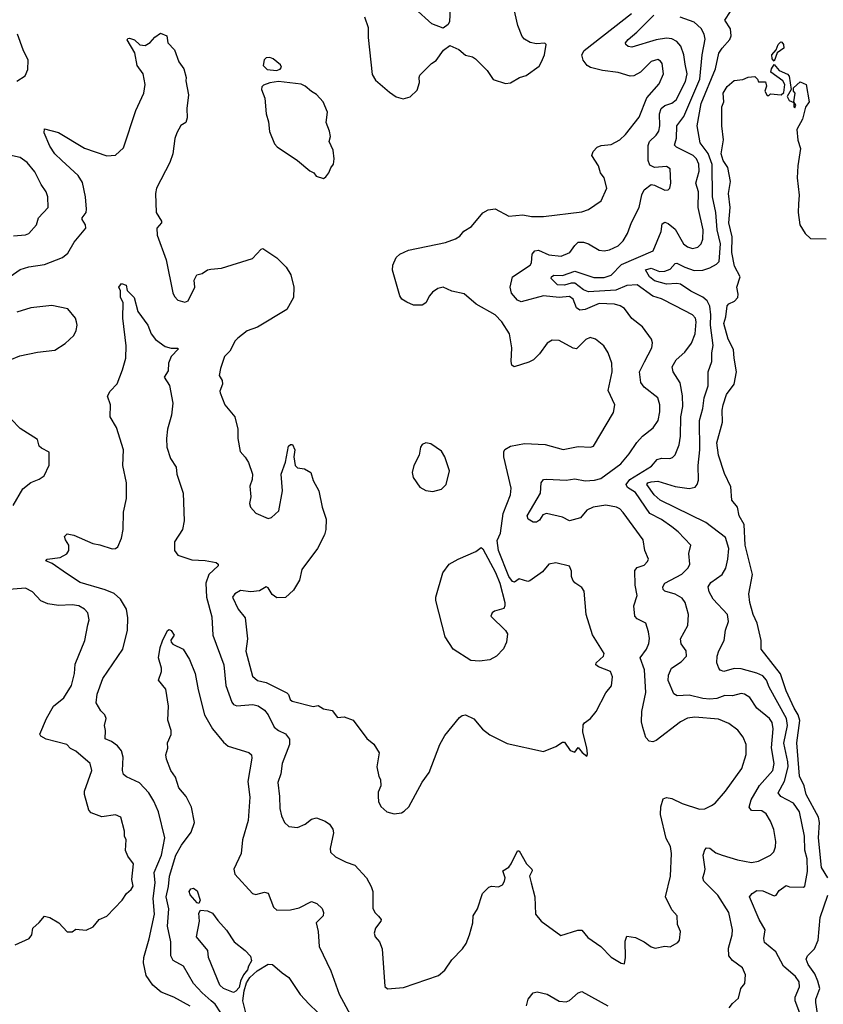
# Model space of a CAD drawing. Extents: x 2086813 to 2278017, y 548126 to 753336.
# Tile 147 of 256: x 2117142 to 2121779, y 664505 to 670188. Entities that reach past the tile are written whole.
import ezdxf

# ---------------------------------------------------------------- set-up
doc = ezdxf.new("R2010")
doc.units = 0

msp = doc.modelspace()

# ---------------------------------------------------------------- linework, layer by layer
at = {"layer": '0CON10XD'}
for points in [[(2119632, 670365), (2119621.7, 670178.3), (2119615, 670160), (2119585, 670140), (2119520, 670165), (2119423, 670253)], [(2119355, 669732.5), (2119395, 669742.5), (2119435, 669782.5), (2119448.8, 669825), (2119446.2, 669855), (2119451.2, 669868.8), (2119517.5, 669935), (2119545, 669952.5), (2119587, 670013), (2119625, 670040), (2119676.1, 670016.1), (2119714.3, 669984.3), (2119755, 669973.8), (2119772.3, 669962.3), (2119838.8, 669895), (2119875, 669843.3), (2119945, 669820), (2119975, 669823.3), (2120026.1, 669853.9), (2120065, 669866.7), (2120139.5, 669920.5), (2120153.8, 669945), (2120170, 669985), (2120180, 670045), (2120173, 670053), (2120125, 670048.8), (2120087.7, 670057.7), (2120055.9, 670075.9), (2120041.7, 670091.7), (2120015.8, 670155.8), (2119992.2, 670265)], [(2117385.3, 669375.3), (2117345, 669414.2), (2117315, 669458), (2117282, 669535), (2117285, 669557.5), (2117365, 669536.4), (2117515, 669446.2), (2117645, 669401.9), (2117695, 669405.6), (2117741.2, 669448.8), (2117811.8, 669665), (2117858.5, 669765), (2117866.5, 669815), (2117855, 669876.7), (2117819.4, 669925), (2117807, 669997), (2117761.7, 670071.7), (2117765, 670080), (2117775, 670082.5), (2117805, 670072.5), (2117835, 670042.5), (2117865, 670040), (2117895, 670056.7), (2117922.3, 670087.7), (2117955, 670110), (2117990, 670095), (2117996.7, 670055), (2118036, 670015), (2118060, 669945), (2118088, 669905), (2118102, 669855), (2118100, 669835), (2118116.5, 669755), (2118105.7, 669675), (2118107.6, 669622.4), (2118100, 669595), (2118072.5, 669577.5), (2118048, 669535), (2118037, 669503), (2118024.5, 669415), (2118008.5, 669365), (2117930.8, 669215), (2117925.8, 669184.2), (2117929.4, 669075), (2117960, 669025), (2117960, 669015), (2117932.9, 668985), (2117934.4, 668945), (2117987.3, 668802.7), (2118025, 668612.5), (2118035, 668590), (2118055, 668568.8), (2118095, 668558.8), (2118113.3, 668565), (2118152, 668645), (2118149.4, 668685), (2118163.3, 668715), (2118195, 668723.3), (2118225, 668744), (2118245, 668749.2), (2118306.1, 668753.9), (2118485, 668810), (2118535, 668863.3), (2118545, 668866.7), (2118625, 668813.3), (2118679.1, 668759.1), (2118706, 668715), (2118723.8, 668645), (2118722.5, 668585), (2118682.5, 668515), (2118515, 668414.4), (2118455, 668392.2), (2118400.7, 668349.3), (2118385.6, 668334.4), (2118354.3, 668275), (2118324.5, 668245), (2118300.4, 668175), (2118293.3, 668135), (2118310, 668105), (2118312.5, 668085), (2118296, 668045), (2118298, 668035), (2118325.9, 667965.9), (2118383.8, 667895), (2118400.6, 667825), (2118401.2, 667771.2), (2118414.3, 667695), (2118443, 667663), (2118461.4, 667631.4), (2118486, 667565), (2118484, 667535), (2118469.2, 667495), (2118476.2, 667435), (2118468.8, 667395), (2118473.8, 667375), (2118505, 667340), (2118575, 667310), (2118595, 667314), (2118637.5, 667352.5), (2118658.8, 667468.8), (2118650.8, 667565), (2118675.7, 667634.3), (2118693.8, 667726.2), (2118705, 667736.7), (2118715.8, 667735.8), (2118728.8, 667705), (2118723.3, 667665), (2118731.2, 667615), (2118745, 667601.2), (2118785, 667596.7), (2118822.5, 667575), (2118835, 667527.5), (2118868.3, 667468.3), (2118886.9, 667375), (2118910, 667305), (2118908.6, 667245), (2118900, 667215), (2118860, 667135), (2118770, 667015), (2118757.3, 666952.7), (2118722, 666895), (2118675, 666852.5), (2118625, 666851.4), (2118599.4, 666869.4), (2118575, 666908), (2118565, 666914.2), (2118525, 666891.9), (2118475, 666885.8), (2118415, 666894), (2118383.8, 666875), (2118370, 666855), (2118402, 666785), (2118442, 666735), (2118455.8, 666615), (2118447.1, 666542.9), (2118485, 666398.8), (2118514.6, 666374.6), (2118565, 666363.1), (2118683.6, 666303.6), (2118693.5, 666293.5), (2118703.5, 666265), (2118715, 666254.6), (2118835, 666223.3), (2118865, 666228.8), (2118895, 666210), (2118945, 666201.2), (2118975, 666160), (2119015, 666163.3), (2119065.8, 666145.8), (2119145, 666040), (2119185.8, 666005.8), (2119215.9, 665955.9), (2119202, 665875), (2119215, 665820), (2119223, 665803), (2119226.4, 665766.4), (2119210.7, 665729.3), (2119210, 665705), (2119213.3, 665675), (2119226.4, 665646.4), (2119260, 665615), (2119303.6, 665603.6), (2119345, 665610), (2119360.7, 665619.3), (2119387.5, 665645), (2119463.9, 665786.1), (2119505, 665842.5), (2119566, 666005), (2119595, 666056.7), (2119680.3, 666159.7), (2119695, 666171.2), (2119714.1, 666175.9), (2119762.3, 666152.3), (2119813.4, 666093.4), (2119855, 666060), (2119955, 666010), (2120165, 665963.8), (2120235, 665993.3), (2120275, 666017.5), (2120285, 666017.5), (2120319.3, 665969.3), (2120345, 665960), (2120365, 665987.5), (2120388.3, 665958.3), (2120415, 665937.5), (2120419.2, 665950.8), (2120415.6, 665984.4), (2120392.5, 666075), (2120392.7, 666117.3), (2120400.5, 666129.5), (2120436.7, 666155), (2120468.8, 666195), (2120525, 666302.5), (2120556.8, 666343.2), (2120562.9, 666395), (2120551.4, 666425), (2120482.6, 666452.6), (2120466.2, 666465), (2120468.8, 666475), (2120511.4, 666515), (2120515, 666530), (2120446.6, 666636.6), (2120411.2, 666755), (2120399.4, 666889.4), (2120385, 666910), (2120345, 666937.5), (2120333.9, 666953.9), (2120326.7, 666975), (2120326.2, 667005), (2120313.9, 667033.9), (2120236.4, 667053.6), (2120195, 667046.2), (2120158.3, 667001.7), (2120085, 666948.8), (2120075, 666946.2), (2120025, 666961.1), (2119998.1, 666941.9), (2119985, 666945.6), (2119964.2, 666974.2), (2119905.6, 667125), (2119897.9, 667182.1), (2119916.9, 667225), (2119932.6, 667337.4), (2119974.6, 667445), (2119978.9, 667485), (2119935.6, 667665), (2119935.6, 667694.4), (2119942, 667708), (2119975, 667726.7), (2120055, 667742.2), (2120175, 667736.7), (2120277.3, 667707.3), (2120364.4, 667725.6), (2120435, 667721.4), (2120453.1, 667726.9), (2120568.9, 667921.1), (2120575.6, 667965.6), (2120538.3, 668048.3), (2120561.1, 668155), (2120558.1, 668205), (2120536.9, 668265), (2120512.5, 668305), (2120464.2, 668344.2), (2120433.8, 668353.8), (2120408.3, 668341.7), (2120355, 668289.2), (2120335, 668292.9), (2120255, 668337.1), (2120215, 668338.6), (2120185, 668322), (2120141.3, 668258.7), (2120106.2, 668225), (2120079.3, 668210.7), (2119994.4, 668184.4), (2119982.5, 668195), (2119977.8, 668215), (2119980.9, 668295), (2119967.9, 668375), (2119924.8, 668444.8), (2119885, 668484.5), (2119776, 668546), (2119706.1, 668606.1), (2119635, 668621.1), (2119585, 668644.4), (2119555, 668636.9), (2119524, 668615), (2119506, 668595), (2119485.6, 668554.4), (2119465, 668540.8), (2119415, 668541.4), (2119375, 668557.3), (2119347.5, 668575), (2119335, 668594.4), (2119293.1, 668743.1), (2119295, 668771.2), (2119314.3, 668815), (2119335, 668835.8), (2119385, 668858.2), (2119598.1, 668901.9), (2119657.2, 668922.8), (2119681.1, 668938.9), (2119705, 668968), (2119750, 668995), (2119815, 669073.3), (2119845, 669091.2), (2119885, 669096), (2119965, 669054.3), (2120045, 669061.4), (2120095, 669052.9), (2120165, 669052.5), (2120385, 669079.4), (2120425, 669093.1), (2120497, 669143), (2120530, 669215), (2120514.4, 669275), (2120494.3, 669305), (2120481.9, 669345), (2120444, 669405), (2120451.7, 669428.3), (2120475, 669452), (2120498.3, 669461.7), (2120555, 669468.1), (2120605, 669495.6), (2120637.8, 669525), (2120716.4, 669625), (2120761.9, 669738.1), (2120831.9, 669818.1), (2120857.5, 669875), (2120849.6, 669935), (2120839.8, 669949.8), (2120825, 669958.2), (2120785, 669947.5), (2120724.4, 669885), (2120685, 669864.6), (2120665, 669861.8), (2120595, 669884.6), (2120505, 669894.6), (2120435, 669911.9), (2120416, 669925), (2120394.3, 669954.3), (2120385.8, 669985), (2120399.5, 670010.5), (2120671.5, 670225)], [(2118487.5, 666235), (2118517, 666227), (2118555, 666202.2), (2118575.4, 666175), (2118610, 666105), (2118635, 666085.5), (2118676, 666066), (2118698.8, 666035), (2118699.5, 666005), (2118656.4, 665895), (2118648.5, 665835), (2118630.9, 665785), (2118641.2, 665705), (2118642.7, 665635), (2118652.4, 665592.4), (2118670.8, 665555), (2118695, 665530.8), (2118745, 665525.7), (2118790, 665545), (2118825.8, 665574.2), (2118855, 665582), (2118905, 665562), (2118930, 665545), (2118949.2, 665515), (2118952, 665495), (2118932.5, 665405), (2118935, 665383.3), (2118963.8, 665355), (2119025, 665324.5), (2119075, 665308.6), (2119143.1, 665235), (2119170.9, 665185), (2119179.5, 665155), (2119180.2, 665060.2), (2119191.9, 665035), (2119213, 665013), (2119228, 664995), (2119226, 664985), (2119195.8, 664945), (2119186.7, 664915), (2119193.8, 664895), (2119218, 664865), (2119233.1, 664825), (2119248.3, 664608.3), (2119265, 664593.3), (2119357.5, 664602.5), (2119558.7, 664671.3), (2119595, 664702.5), (2119635, 664762), (2119698, 664825), (2119718, 664855), (2119738, 664905), (2119756.2, 664975), (2119758.8, 665015), (2119782.9, 665055), (2119812, 665145), (2119848.3, 665181.7), (2119865, 665186.7), (2119905, 665183.3), (2119927.5, 665195), (2119940, 665215), (2119943.3, 665235), (2119930, 665275), (2119965, 665296.7), (2119978.8, 665315), (2120015, 665390), (2120025, 665390), (2120066.7, 665315), (2120096.7, 665285), (2120100, 665275), (2120083.8, 665245), (2120094.1, 665205.9), (2120113.8, 665125), (2120119.2, 665025), (2120152, 664985), (2120265, 664902), (2120363.3, 664933.3), (2120385, 664932.5), (2120420.5, 664890.5), (2120495, 664837.5), (2120555, 664776.7), (2120612, 664742), (2120631.7, 664738.3), (2120638.4, 664775), (2120635, 664870), (2120645, 664897.5), (2120695, 664890), (2120745.7, 664865.7), (2120785.8, 664835.8), (2120809.5, 664829.5), (2120865, 664840.8), (2120895, 664836.2), (2120939.1, 664860.9), (2120949.2, 664875), (2120956.2, 664925), (2120937.5, 664965), (2120936.2, 665015), (2120905, 665050), (2120869.2, 665125), (2120897.5, 665245), (2120903.3, 665375), (2120898.2, 665415), (2120872.4, 665462.4), (2120840.6, 665600.6), (2120841.3, 665645), (2120855, 665691.2), (2120875, 665699.4), (2120905, 665693.3), (2120965, 665663.1), (2121065, 665631.9), (2121095, 665632.9), (2121135, 665651.4), (2121155, 665665.8), (2121215.3, 665734.7), (2121309.6, 665865), (2121333.8, 665946.2), (2121334, 666005), (2121316.7, 666046.7), (2121286.7, 666086.7), (2121235, 666126.5), (2121175, 666151.4), (2121037.6, 666162.4), (2120995, 666156.2), (2120955, 666136.1), (2120815, 666028.1), (2120795, 666020), (2120775, 666023.1), (2120755.7, 666045), (2120738, 666102), (2120730.9, 666135), (2120732.5, 666195), (2120755.4, 666305), (2120746.9, 666435), (2120722.5, 666505), (2120759.1, 666555), (2120772.8, 666587.2), (2120775.5, 666615.5), (2120770.6, 666655), (2120754.5, 666704.5), (2120705, 666730), (2120691.9, 666745), (2120686.7, 666805), (2120705.4, 666865), (2120694, 666924), (2120692, 667008), (2120705, 667026.2), (2120745, 667038.8), (2120765, 667060), (2120770, 667075), (2120748.6, 667125), (2120738.9, 667185), (2120625, 667342.9), (2120604.3, 667365), (2120585.3, 667375.3), (2120525, 667385.9), (2120451.2, 667375), (2120415, 667356.5), (2120377.3, 667312.7), (2120314.4, 667295.6), (2120275, 667316.4), (2120182.7, 667337.3), (2120160, 667330), (2120141.5, 667298.5), (2120125, 667287.1), (2120105, 667288.1), (2120076, 667306), (2120070, 667325), (2120147.1, 667455), (2120151.2, 667515), (2120165, 667533.8), (2120183.3, 667536.7), (2120295, 667530), (2120345, 667538.9), (2120405, 667527.2), (2120459.6, 667530.4), (2120495, 667540.6), (2120610.6, 667625), (2120658.5, 667681.5), (2120702.9, 667747.1), (2120736.6, 667783.4), (2120797.4, 667832.6), (2120825.4, 667875), (2120836.2, 667925), (2120836.9, 667965), (2120823.6, 668005), (2120745, 668067.1), (2120726.9, 668095), (2120718.8, 668155), (2120746.9, 668213.1), (2120789.5, 668295), (2120793.2, 668323.2), (2120788.6, 668345), (2120736, 668415), (2120675, 668462.9), (2120631.2, 668521.2), (2120607.6, 668537.6), (2120575, 668546.8), (2120485, 668549.6), (2120405, 668516.3), (2120375, 668512), (2120355.5, 668525), (2120336.4, 668575), (2120315, 668591.2), (2120255, 668584.7), (2120165, 668594.6), (2120035, 668559.2), (2120015, 668570), (2119980.4, 668610.4), (2119971.9, 668645), (2119985, 668703.3), (2120087.8, 668772.2), (2120095.4, 668785), (2120099.5, 668835), (2120115, 668854.4), (2120135, 668857.1), (2120195, 668830.7), (2120266, 668824), (2120316, 668844), (2120345.5, 668885), (2120365, 668903.5), (2120395, 668903.8), (2120425, 668893.8), (2120485, 668857.8), (2120515, 668854.4), (2120545, 668860.6), (2120595, 668883.3), (2120625, 668911.9), (2120648.8, 668955), (2120672.4, 669017.6), (2120716.4, 669105), (2120731.6, 669178.4), (2120745, 669206), (2120785, 669236.2), (2120805, 669234), (2120865, 669204), (2120883.9, 669206.1), (2120894.1, 669215.9), (2120900, 669245), (2120895, 669326.7), (2120875, 669340.8), (2120805, 669335.5), (2120778.7, 669348.7), (2120768.5, 669375), (2120768, 669462), (2120776.7, 669485), (2120815, 669522.1), (2120829.4, 669545), (2120835.2, 669575), (2120834.3, 669645), (2120844, 669675), (2120865, 669693.1), (2120905, 669706.6), (2120931.1, 669725), (2120985, 669832.2), (2120994.2, 669875), (2120982, 669932), (2120974.1, 669985), (2120956.6, 670036.6), (2120935, 670062.1), (2120905, 670078.7), (2120875, 670081.9), (2120815, 670071.4), (2120675, 670030.5), (2120653.9, 670033.9), (2120640, 670045), (2120638.6, 670055), (2120652.7, 670075), (2120703.8, 670116.2), (2120801.6, 670215)], [(2119131.2, 670205), (2119153, 670143), (2119153.3, 670085), (2119175, 669872.5), (2119195, 669840), (2119275, 669770), (2119315, 669743.3), (2119355, 669732.5)], [(2121236.7, 664485), (2121255, 664510), (2121290.7, 664539.3), (2121304.1, 664595.9), (2121326, 664625), (2121330, 664675), (2121313.8, 664715), (2121255, 664756.9), (2121235, 664783.8), (2121231.7, 664828.3), (2121253.1, 664905), (2121255.6, 664935), (2121234.5, 665034.5), (2121171.4, 665135), (2121090, 665215), (2121084.4, 665235), (2121093.8, 665265), (2121097.7, 665285), (2121086.9, 665365), (2121095, 665396.7), (2121105, 665408), (2121125, 665406.9), (2121159.8, 665379.8), (2121195, 665365.6), (2121285, 665337.8), (2121365, 665322.9), (2121405, 665330.4), (2121474.6, 665365.4), (2121494.6, 665385.4), (2121504.3, 665414.3), (2121505.4, 665445), (2121493.4, 665513.4), (2121475, 665562), (2121450, 665605), (2121425, 665622.2), (2121365, 665623.5), (2121351.9, 665641.9), (2121362.9, 665685), (2121411.4, 665768.6), (2121487.6, 665855), (2121495.2, 665895), (2121480, 665985), (2121490.5, 666095), (2121485, 666130.8), (2121468.5, 666155), (2121396.7, 666215), (2121356.2, 666276.2), (2121325, 666294.2), (2121305, 666298.1), (2121255, 666285.5), (2121211.8, 666288.2), (2121165, 666270), (2121125, 666265.3), (2121085, 666269.2), (2121005, 666290), (2120935.5, 666285.5), (2120917.4, 666297.4), (2120884.7, 666374.7), (2120885.4, 666404.6), (2120904.2, 666445.8), (2120958.3, 666481.7), (2120989.1, 666515), (2120988.5, 666545), (2120959.2, 666585), (2120954.4, 666614.4), (2120998, 666692), (2121001.5, 666755), (2120982.2, 666825), (2120965, 666848.6), (2120925, 666872.3), (2120865, 666890), (2120855, 666898.8), (2120852.7, 666915), (2120864.3, 666935.7), (2120962.8, 666987.2), (2121000, 667025), (2121009.6, 667045), (2121002.5, 667107.5), (2121014.3, 667155), (2120942.6, 667232.6), (2120905, 667261.1), (2120845, 667304), (2120778.7, 667338.7), (2120695, 667458.4), (2120648.5, 667488.5), (2120641.2, 667505), (2120662.6, 667535), (2120788, 667612), (2120820, 667650), (2120845, 667656.9), (2120894.6, 667655.4), (2120908.2, 667661.8), (2120923.8, 667676.2), (2120947.9, 667735), (2120956, 667784), (2120956.6, 667895), (2120968, 667955), (2120967.6, 668017.6), (2120952.9, 668092.9), (2120913.6, 668155), (2120906.9, 668185), (2120931.1, 668225), (2120980.7, 668269.3), (2121018.3, 668321.7), (2121039.4, 668375), (2121045.3, 668445), (2121041.2, 668465), (2121025.3, 668485.3), (2120925, 668536.7), (2120846.4, 668576.3), (2120795, 668593.1), (2120705, 668657.4), (2120645, 668654.5), (2120583, 668627), (2120425, 668618.1), (2120395, 668629.1), (2120345, 668666.6), (2120325, 668668.3), (2120285, 668656.1), (2120245, 668658.1), (2120209.4, 668695), (2120211.4, 668705), (2120225, 668713.5), (2120275, 668712.7), (2120345, 668736), (2120455, 668700), (2120515, 668700.8), (2120555, 668714.3), (2120615, 668775.6), (2120798.1, 668855), (2120843.3, 668965), (2120849.4, 669010.6), (2120865, 669019.1), (2120885, 669012.3), (2120925, 668979.2), (2120973.5, 668895), (2120995, 668876.9), (2121025, 668867.8), (2121055, 668874.4), (2121075.4, 668894.6), (2121085, 668922.5), (2121085.8, 668975), (2121056.3, 669105), (2121059.3, 669195), (2121044.2, 669245), (2121063.3, 669315), (2121061.9, 669355), (2121047.5, 669385), (2121028, 669405), (2120931.9, 669451.9), (2120920.9, 669465), (2120931.8, 669505), (2120933.3, 669575), (2120975, 669630), (2121067.7, 669845), (2121080.5, 669985), (2121096.9, 670076.9), (2121092.7, 670105), (2121075, 670138.6), (2121034.4, 670175), (2120953.2, 670203.2)], [(2121686.9, 665345), (2121672.6, 665395), (2121670.5, 665475), (2121642, 665615), (2121606.9, 665665), (2121535, 665703.4), (2121518.8, 665725), (2121555, 665793.1), (2121575.9, 665875), (2121575.1, 665905.1), (2121552.5, 666012.5), (2121573.4, 666115), (2121567.8, 666155), (2121467.6, 666335), (2121451.4, 666375), (2121430.3, 666400.3), (2121396.4, 666416.4), (2121305, 666441.5), (2121265, 666443.8), (2121205, 666426.7), (2121185, 666433.4), (2121175.9, 666445), (2121165.4, 666475), (2121167.3, 666515), (2121175.6, 666545), (2121206.7, 666605), (2121215.5, 666664.5), (2121232.2, 666715), (2121225.6, 666755), (2121144.2, 666844.2), (2121120.4, 666885), (2121114.4, 666915), (2121129.5, 666940.5), (2121195.7, 666985), (2121216.8, 667023.2), (2121228.8, 667075), (2121233.8, 667135), (2121215, 667199.2), (2121101.2, 667285), (2120838, 667415), (2120802.9, 667445), (2120760, 667505), (2120767.5, 667515), (2120785, 667521.6), (2120825.2, 667525.2), (2120925, 667494.3), (2121005, 667482.5), (2121039.7, 667490.3), (2121052.2, 667505), (2121059, 667531), (2121056.9, 667615), (2121067, 667705), (2121065.2, 667875), (2121085, 667943.8), (2121091.4, 668005), (2121115.3, 668075), (2121114.6, 668155), (2121136.2, 668215), (2121135.4, 668265), (2121142.9, 668307.1), (2121128.6, 668425), (2121131, 668485), (2121125, 668535.6), (2121109.6, 668565), (2121085, 668587.3), (2121015, 668621.9), (2120955, 668661.6), (2120935, 668666), (2120875, 668662.1), (2120805, 668680.6), (2120776.7, 668705), (2120754, 668745), (2120785.6, 668754.4), (2120834.8, 668734.8), (2120865, 668735.9), (2120895, 668748.3), (2120925, 668781.2), (2120935, 668783.2), (2120979.3, 668759.3), (2121035, 668740.5), (2121085, 668741.9), (2121124.1, 668755.9), (2121163.5, 668776.5), (2121177.7, 668792.3), (2121186.5, 668895), (2121166.1, 668975), (2121159.4, 669075), (2121139.6, 669165), (2121137.4, 669352.6), (2121115, 669416.5), (2121068.1, 669478.1), (2121051.8, 669575), (2121073.9, 669705), (2121158, 669905), (2121177.3, 669995), (2121195, 670024.6), (2121239.3, 670075), (2121247.8, 670095), (2121244.6, 670135), (2121211.1, 670185), (2121244.5, 670235.5)], [(2117125, 669832.9), (2117173.3, 669865), (2117188.3, 669901.7), (2117190, 669955), (2117161.2, 670015), (2117129.2, 670105)], [(2121495, 669950), (2121485, 669962.5), (2121482, 669985), (2121506.4, 670013.6), (2121519.2, 670045), (2121535, 670061.2), (2121539.5, 670059.5), (2121550, 670045), (2121551.2, 670025), (2121513.6, 669996.4), (2121495, 669950)], [(2118623.9, 669896.1), (2118645, 669903.3), (2118653.3, 669915), (2118647.3, 669927.3), (2118605, 669962.5), (2118585, 669970), (2118565, 669967.5), (2118553, 669957), (2118547.5, 669925), (2118570.3, 669900.3), (2118623.9, 669896.1)], [(2121805, 665234.7), (2121768.6, 665295), (2121752.6, 665465), (2121756.8, 665555), (2121752, 665585), (2121680.3, 665715), (2121668.8, 665765), (2121642.4, 665822.4), (2121627, 666015), (2121643.5, 666143.5), (2121635.1, 666175.1), (2121610.7, 666215), (2121564.8, 666315), (2121533.1, 666413.1), (2121420.6, 666555), (2121420, 666605), (2121398.1, 666705), (2121374.8, 666755), (2121355.6, 666825), (2121350, 666875), (2121370, 666985), (2121329, 667155), (2121323.5, 667273.5), (2121293.8, 667325), (2121283.8, 667375), (2121251.9, 667415), (2121245, 667492.5), (2121208.3, 667568.3), (2121173.8, 667673.8), (2121165.5, 667745), (2121198.5, 667865), (2121196.1, 667933.9), (2121202.3, 667965), (2121221.3, 668025), (2121264.6, 668085), (2121278.6, 668155), (2121264, 668235), (2121261.8, 668285), (2121230.7, 668345), (2121205.5, 668435), (2121217.5, 668472.5), (2121225, 668537.5), (2121235, 668548.8), (2121267.3, 668562.7), (2121285.8, 668584.2), (2121288.8, 668605), (2121280, 668645), (2121298.8, 668705), (2121266.2, 668765), (2121251.6, 668845), (2121253.4, 668935), (2121233.5, 669015), (2121241.6, 669105), (2121233.1, 669185), (2121244.5, 669255), (2121228.2, 669335), (2121202.3, 669375), (2121189.5, 669415), (2121204.2, 669495), (2121194, 669575), (2121194.2, 669685.8), (2121206.2, 669715), (2121202, 669765), (2121225, 669803.3), (2121265, 669836.7), (2121315, 669842.5), (2121345, 669857.5), (2121385, 669860), (2121400, 669845), (2121405, 669830), (2121445, 669830), (2121452.5, 669805), (2121442.5, 669775), (2121455, 669750), (2121465, 669750), (2121475, 669760), (2121535.9, 669754.1), (2121552, 669768), (2121558, 669815), (2121545.6, 669835.6), (2121476.7, 669885), (2121480, 669905), (2121495, 669930), (2121524.3, 669894.3), (2121573.6, 669873.6), (2121583.3, 669863.3), (2121593.3, 669785), (2121571.2, 669745), (2121582.3, 669722.3), (2121610, 669710), (2121610, 669685), (2121615, 669680), (2121620, 669695), (2121610, 669715), (2121616.7, 669765), (2121607.5, 669775), (2121607.5, 669795), (2121645, 669830), (2121680, 669815), (2121698, 669715), (2121675.8, 669684.2), (2121660, 669615), (2121626.2, 669555), (2121632.3, 669492.3), (2121647.5, 669445), (2121632.5, 669345), (2121629.2, 669275), (2121640.5, 669175), (2121635.6, 669125.6), (2121634.3, 669075), (2121643.8, 669005), (2121675, 668953.3), (2121705, 668926.2), (2121795, 668923.3)], [(2118895, 669272.5), (2118909.3, 669280.7), (2118926.1, 669303.9), (2118936.4, 669333.6), (2118953.3, 669355), (2118956.2, 669385), (2118951.2, 669435), (2118927.5, 669485), (2118936.2, 669513.8), (2118930, 669545), (2118910, 669595), (2118918.8, 669655), (2118893.6, 669713.6), (2118855, 669756.7), (2118825, 669773.3), (2118788.8, 669805), (2118765.4, 669815.4), (2118635, 669831.1), (2118585.6, 669824.4), (2118549.5, 669810.5), (2118539.3, 669800.7), (2118536.7, 669785), (2118556.7, 669735), (2118563.8, 669645), (2118578.3, 669598.3), (2118583.9, 669543.9), (2118611.7, 669471.7), (2118627.5, 669455), (2118745.8, 669375.8), (2118816.4, 669316.4), (2118840, 669305), (2118852.5, 669285), (2118895, 669272.5)], [(2117105, 668941.5), (2117174.4, 668945.6), (2117195, 668954.2), (2117238, 669005), (2117249.4, 669045), (2117305.6, 669104.4), (2117304.3, 669165), (2117294.4, 669195), (2117265, 669238), (2117229.5, 669309.5), (2117185, 669364.2), (2117145, 669393.8), (2117055, 669412.9)], [(2117068.3, 668691.7), (2117143.8, 668746.2), (2117195, 668761.8), (2117285, 668775.4), (2117388, 668815), (2117420, 668840), (2117455.3, 668904.7), (2117524.2, 668985), (2117521.4, 669005), (2117501.9, 669035), (2117503.1, 669045), (2117525.6, 669075), (2117527.3, 669095), (2117522.3, 669165), (2117505, 669248), (2117478.3, 669288.3), (2117385.3, 669375.3)], [(2118125, 664494.3), (2118030.8, 664545), (2117958.6, 664575), (2117910.9, 664615), (2117871.7, 664671.7), (2117856.2, 664745), (2117857.3, 664775), (2117888, 664882), (2117919.3, 665025), (2117912.3, 665115), (2117924.3, 665205), (2117918.6, 665265), (2117960.7, 665365), (2117979.6, 665465), (2117943.2, 665615), (2117916.5, 665676.5), (2117886.9, 665725), (2117832.7, 665782.7), (2117757.4, 665817.4), (2117741.4, 665831.4), (2117734.6, 665854.6), (2117738.3, 665931.7), (2117728.4, 665968.4), (2117706, 665996), (2117671.1, 666021.1), (2117635, 666037.5), (2117637.5, 666085), (2117632, 666115), (2117641.2, 666155), (2117633.8, 666175), (2117609.2, 666199.2), (2117583.3, 666245), (2117588.2, 666295), (2117621.1, 666385), (2117736.9, 666555), (2117762.9, 666665), (2117765.5, 666735), (2117757.7, 666785), (2117723.3, 666843.3), (2117686.1, 666876.1), (2117635, 666898), (2117490.2, 666940.2), (2117412.2, 666992.2), (2117328.9, 667048.9), (2117292.5, 667065), (2117300, 667075), (2117375.4, 667084.6), (2117413.8, 667105), (2117426.2, 667125), (2117426, 667155), (2117406.2, 667185), (2117401.2, 667205), (2117415, 667220), (2117455, 667212.5), (2117564, 667164), (2117605, 667157.1), (2117675, 667133.1), (2117694.4, 667135.6), (2117707.5, 667145), (2117730, 667195), (2117738.9, 667245), (2117740.3, 667345), (2117757.9, 667425), (2117757.5, 667515), (2117737.8, 667615), (2117740, 667705), (2117700, 667835), (2117664.4, 667895), (2117665.6, 667965), (2117648.8, 668015), (2117662.9, 668045), (2117704.5, 668085.5), (2117735, 668166.7), (2117754.3, 668235), (2117755.5, 668305), (2117736.5, 668465), (2117738.8, 668555), (2117724, 668585), (2117723, 668623), (2117713.3, 668645), (2117730, 668665), (2117756.4, 668656.4), (2117762.5, 668625), (2117801.4, 668585), (2117823.6, 668503.6), (2117881.9, 668425), (2117901.1, 668375), (2117925, 668342.5), (2117981.3, 668301.3), (2118015, 668292.5), (2118053, 668293), (2118057.7, 668287.7), (2118015.6, 668244.4), (2118001.1, 668205), (2117998.2, 668161.8), (2117976.2, 668125), (2118006.3, 668076.3), (2118025.5, 667975), (2118018.2, 667905), (2117995.4, 667825), (2117988.9, 667771.1), (2117991.7, 667721.7), (2118011.1, 667655), (2118044.4, 667605), (2118048.6, 667565), (2118084.5, 667455), (2118090.6, 667295), (2118081.1, 667245), (2118034.8, 667175), (2118034.8, 667125), (2118055, 667096.9), (2118135, 667070), (2118213, 667067), (2118275, 667055.4), (2118287.5, 667045), (2118287.1, 667035), (2118233.8, 666985), (2118215.4, 666935), (2118220.7, 666855), (2118250.9, 666740.8), (2118255.9, 666635), (2118318.9, 666465), (2118331.2, 666345), (2118365, 666248), (2118375.5, 666235.5), (2118395, 666228.1), (2118487.5, 666235)], [(2117086.7, 668225), (2117142.1, 668247.9), (2117245, 668269.2), (2117345, 668281.2), (2117405, 668318.8), (2117453.8, 668365), (2117468, 668395), (2117473.3, 668425), (2117470, 668445), (2117463.3, 668465), (2117419.2, 668519.2), (2117327.7, 668537.7), (2117205, 668525.7), (2117125, 668499.4)], [(2117103.8, 667385), (2117160.3, 667479.7), (2117205, 667516.2), (2117254.1, 667535.9), (2117283.3, 667555), (2117312.3, 667617.7), (2117311.7, 667691.7), (2117266.7, 667715), (2117255, 667727.5), (2117243.8, 667765), (2117145, 667829.2), (2117092.8, 667882.8)], [(2119525, 667464), (2119575, 667478.8), (2119603.8, 667505), (2119622.1, 667585), (2119595.2, 667665), (2119575, 667697.1), (2119515, 667740), (2119485, 667746.7), (2119463.6, 667736.4), (2119455, 667720), (2119446.7, 667675), (2119416, 667615), (2119405.8, 667575), (2119412, 667545), (2119450.3, 667490.3), (2119485, 667470), (2119525, 667464)], [(2119795, 666486.2), (2119745, 666490), (2119642.5, 666555), (2119596.7, 666625), (2119544, 666835), (2119544.2, 666855.8), (2119583.3, 666995), (2119620, 667045), (2119672.5, 667075), (2119775, 667118.8), (2119805, 667141.2), (2119815, 667133.3), (2119887.5, 666997.5), (2119912, 666935), (2119940.8, 666825), (2119941.9, 666805), (2119935, 666788.8), (2119882.5, 666775), (2119867.5, 666765), (2119860, 666745), (2119945, 666662.5), (2119956.4, 666643.6), (2119951.2, 666595), (2119934.1, 666555.9), (2119892.5, 666515), (2119855, 666494), (2119795, 666486.2)], [(2117115, 664848), (2117196.7, 664885), (2117211.2, 664905), (2117216.7, 664945), (2117255, 664976.7), (2117285, 665012.5), (2117315, 665006.2), (2117367.5, 664975), (2117415, 664922.5), (2117445, 664922.5), (2117465, 664937.5), (2117525, 664932.5), (2117565, 664952.5), (2117600, 664995), (2117645, 665012.5), (2117732.5, 665105), (2117757.5, 665145), (2117785, 665167.5), (2117796.1, 665186.1), (2117788.8, 665225), (2117797.5, 665315), (2117765, 665360), (2117753, 665393), (2117756.7, 665455), (2117746.7, 665475), (2117746.2, 665505), (2117726, 665585), (2117695, 665598.8), (2117615, 665587.5), (2117555, 665609.2), (2117541.4, 665625), (2117515.7, 665715), (2117515.7, 665734.3), (2117558.1, 665855), (2117548.6, 665895), (2117466.4, 665966.4), (2117435, 665981.2), (2117413.3, 666005), (2117295, 666034.3), (2117262.9, 666052.9), (2117258.8, 666065), (2117297.1, 666155), (2117336, 666225), (2117396.2, 666273.8), (2117441.4, 666345), (2117458.5, 666415), (2117462.1, 666467.9), (2117518.5, 666605), (2117534.5, 666695.5), (2117542.5, 666725), (2117535.6, 666765), (2117516.6, 666786.6), (2117483.8, 666805), (2117445, 666811.5), (2117365, 666806.2), (2117305, 666815.5), (2117264, 666834), (2117215, 666885.6), (2117175, 666906.4), (2117055, 666896.9)], [(2118302.3, 664455), (2118269.4, 664505), (2118246.7, 664525), (2118195, 664570.3), (2118145.3, 664625), (2118086.7, 664725), (2118027.6, 664757.6), (2118014.6, 664785), (2118013.3, 664865), (2117995.2, 664955), (2118002, 665055), (2117987.1, 665125), (2118001.2, 665185), (2118006.1, 665245), (2118043.1, 665365), (2118075, 665423.6), (2118131.8, 665498.2), (2118149.6, 665555), (2118132.5, 665642.5), (2118101.9, 665705), (2118060, 665755), (2118040, 665815), (2118013.7, 665853.7), (2117988.8, 665918.8), (2117985.9, 665944.1), (2117995.9, 665984.1), (2117994, 666015), (2118015, 666062.5), (2118015.6, 666085), (2117996.7, 666145), (2117999.6, 666225), (2117984.6, 666324.6), (2117942.5, 666375), (2117959.2, 666425), (2117960, 666445), (2117941.9, 666505), (2117951.9, 666565), (2117965, 666603.3), (2117995, 666662.5), (2118005, 666667.5), (2118015, 666662.5), (2118032.5, 666635), (2118013.6, 666606.4), (2118016.7, 666595), (2118025, 666583.8), (2118085.7, 666555.7), (2118122, 666495), (2118154.2, 666415), (2118170.9, 666320.9), (2118207.5, 666175), (2118254.6, 666094.6), (2118317.3, 666017.3), (2118345, 665994.4), (2118465, 665958), (2118480, 665945), (2118481.4, 665925), (2118458.6, 665791.4), (2118470.2, 665699.8), (2118460, 665565), (2118427.5, 665455), (2118420.6, 665375), (2118377.5, 665285), (2118382.5, 665255), (2118485, 665144.2), (2118505, 665138.6), (2118555, 665151.4), (2118575, 665146.2), (2118606.2, 665065), (2118625, 665048), (2118705, 665050), (2118755, 665060.6), (2118825, 665098.8), (2118857.3, 665087.3), (2118886.8, 665056.8), (2118895.7, 665035), (2118892.9, 665015), (2118852, 664975), (2118864.3, 664925), (2118869.3, 664839.3), (2118937.9, 664697.9), (2118985, 664563.8), (2119076.7, 664395)], [(2121671.7, 664381.7), (2121617.5, 664525), (2121616.5, 664545), (2121641.5, 664605), (2121640.9, 664635), (2121618.5, 664665), (2121549.1, 664725), (2121505, 664807.1), (2121440.9, 664860.8), (2121436.1, 664885), (2121443.3, 664935), (2121408.4, 664995), (2121354.4, 665125), (2121368, 665145), (2121395, 665161.4), (2121430.5, 665160.5), (2121495, 665130), (2121507.5, 665135), (2121525, 665162.5), (2121565, 665190), (2121585, 665182.5), (2121665, 665180), (2121672.5, 665187.5), (2121688.9, 665271.1), (2121686.9, 665345)], [(2118175, 665087.5), (2118165, 665091.2), (2118125, 665136.2), (2118119.2, 665155), (2118128.6, 665171.4), (2118145, 665174.3), (2118165, 665158.8), (2118183.3, 665105), (2118175, 665087.5)], [(2121765.6, 664325), (2121735.7, 664515), (2121737.1, 664535), (2121759.3, 664595), (2121748.1, 664638.1), (2121730.9, 664680.9), (2121691.1, 664735), (2121681.4, 664765), (2121688.1, 664785), (2121728.6, 664825), (2121748.8, 664875), (2121762.2, 665005), (2121806.3, 665135)], [(2118375, 664573.1), (2118318.6, 664595), (2118297.3, 664615), (2118231.4, 664775), (2118228, 664815), (2118161.8, 664895), (2118179.5, 664985), (2118175, 665030), (2118185, 665047.5), (2118225, 665043.8), (2118255, 665031.2), (2118285, 664987.5), (2118335, 664933.3), (2118379.2, 664865), (2118443.8, 664815), (2118472.9, 664782.9), (2118479.4, 664755), (2118461.4, 664725), (2118456.9, 664703.1), (2118433.8, 664675), (2118415, 664637.5), (2118408, 664602), (2118389.8, 664580.3), (2118375, 664573.1)], [(2118452.9, 664432.9), (2118429.8, 664525), (2118437.6, 664582.4), (2118451.4, 664628.6), (2118470.3, 664659.7), (2118511.3, 664698.7), (2118575.8, 664735.8), (2118601.2, 664735), (2118655.5, 664685.5), (2118695, 664658.8), (2118760.8, 664560.8), (2118812.5, 664505), (2118859.9, 664459.9)], [(2120065.6, 664495), (2120075.4, 664535), (2120105, 664571.3), (2120127.1, 664577.1), (2120185, 664562.9), (2120255, 664522.9), (2120295, 664519.1), (2120315, 664527.5), (2120365, 664570.5), (2120385, 664578.5), (2120535.8, 664495)]]:
    msp.add_lwpolyline(points, dxfattribs=at)

doc.saveas('drawing.dxf')
